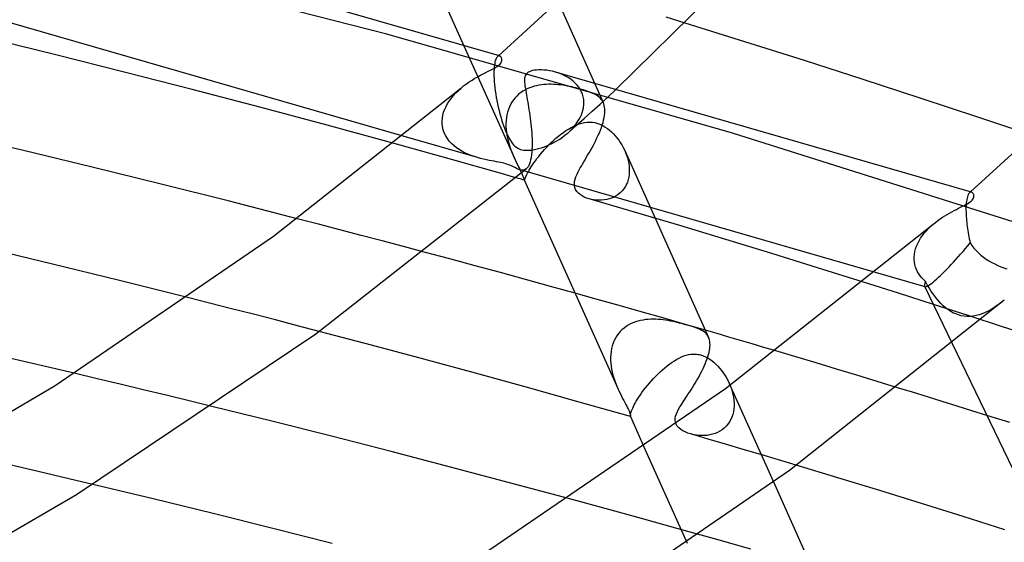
# Model space of a CAD drawing. Header units: millimetres. Extents: x -417 to 417, y -210 to 365.
# Tile 77 of 100: x 160 to 198, y 181 to 201. Entities that reach past the tile are written whole.
import ezdxf

# ---------------------------------------------------------------- set-up
doc = ezdxf.new("R2010")
doc.units = ezdxf.units.MM
doc.layers.add('HIDDEN', color=7, linetype='Continuous')
doc.layers.add('THICK', color=7, linetype='Continuous')

msp = doc.modelspace()

# ---------------------------------------------------------------- linework, layer by layer
at = {"layer": 'HIDDEN'}
for p, q in [((174.399, 200.653), (159.919, 204.395)), ((180.993, 201.902), (182.737, 198.013)), ((185.889, 201.082), (185.162, 201.307)), ((187.718, 196.834), (174.399, 200.653)), ((177.369, 200.208), (179.314, 195.871)), ((178.564, 199.585), (178.553, 199.527)), ((178.578, 199.636), (178.564, 199.585)), ((178.593, 199.679), (178.578, 199.636)), ((178.608, 199.716), (178.593, 199.679)), ((178.625, 199.747), (178.608, 199.716)), ((178.643, 199.772), (178.625, 199.747)), ((178.661, 199.791), (178.643, 199.772)), ((178.674, 199.801), (178.661, 199.791)), ((178.661, 199.791), (178.667, 199.796)), ((178.667, 199.796), (178.674, 199.802)), ((178.688, 199.809), (178.674, 199.801)), ((178.674, 199.802), (178.68, 199.808)), ((178.68, 199.808), (178.686, 199.813)), ((178.686, 199.813), (178.693, 199.819)), ((178.702, 199.813), (178.688, 199.809)), ((178.693, 199.819), (178.699, 199.824)), ((178.715, 199.815), (178.702, 199.813)), ((178.728, 199.815), (178.715, 199.815)), ((178.741, 199.812), (178.728, 199.815)), ((178.525, 199.225), (178.524, 199.132)), ((178.529, 199.312), (178.525, 199.225)), ((178.535, 199.391), (178.529, 199.312)), ((178.543, 199.463), (178.535, 199.391)), ((178.553, 199.527), (178.543, 199.463)), ((181, 199.158), (180.89, 199.192)), ((178.524, 199.132), (178.526, 199.033)), ((178.526, 199.033), (178.526, 199.019)), ((178.526, 199.019), (178.526, 199.004)), ((178.526, 199.004), (178.527, 198.99)), ((178.527, 198.99), (178.528, 198.976)), ((178.528, 198.976), (178.528, 198.961)), ((178.528, 198.961), (178.529, 198.947)), ((178.529, 198.947), (178.536, 198.834)), ((178.536, 198.834), (178.546, 198.717)), ((181.107, 199.118), (181, 199.158)), ((181.21, 199.073), (181.107, 199.118)), ((181.31, 199.022), (181.21, 199.073)), ((181.405, 198.966), (181.31, 199.022)), ((181.495, 198.905), (181.405, 198.966)), ((181.579, 198.838), (181.495, 198.905)), ((181.658, 198.766), (181.579, 198.838)), ((177.059, 198.39), (177.155, 198.484)), ((177.155, 198.484), (177.256, 198.574)), ((178.546, 198.717), (178.559, 198.595)), ((178.559, 198.595), (178.574, 198.471)), ((178.574, 198.471), (178.593, 198.346)), ((179.633, 198.451), (179.553, 198.396)), ((179.716, 198.5), (179.633, 198.451)), ((179.802, 198.544), (179.716, 198.5)), ((179.89, 198.583), (179.802, 198.544)), ((179.98, 198.616), (179.89, 198.583)), ((180.072, 198.644), (179.98, 198.616)), ((180.165, 198.668), (180.072, 198.644)), ((180.259, 198.687), (180.165, 198.668)), ((180.353, 198.701), (180.259, 198.687)), ((180.447, 198.712), (180.353, 198.701)), ((180.541, 198.718), (180.447, 198.712)), ((180.635, 198.722), (180.541, 198.718)), ((180.728, 198.722), (180.635, 198.722)), ((180.82, 198.719), (180.728, 198.722)), ((180.912, 198.714), (180.82, 198.719)), ((181.003, 198.706), (180.912, 198.714)), ((181.093, 198.695), (181.003, 198.706)), ((181.182, 198.683), (181.093, 198.695)), ((181.269, 198.67), (181.182, 198.683)), ((181.355, 198.654), (181.269, 198.67)), ((181.44, 198.638), (181.355, 198.654)), ((181.523, 198.62), (181.44, 198.638)), ((181.604, 198.602), (181.523, 198.62)), ((181.683, 198.583), (181.604, 198.602)), ((181.729, 198.689), (181.658, 198.766)), ((181.76, 198.563), (181.683, 198.583)), ((181.793, 198.607), (181.729, 198.689)), ((181.835, 198.543), (181.76, 198.563)), ((181.849, 198.521), (181.793, 198.607)), ((181.908, 198.522), (181.835, 198.543)), ((181.897, 198.429), (181.849, 198.521)), ((181.935, 198.335), (181.897, 198.429)), ((181.97, 198.504), (181.908, 198.522)), ((182.038, 198.483), (181.97, 198.504)), ((182.11, 198.46), (182.038, 198.483)), ((182.185, 198.433), (182.11, 198.46)), ((182.262, 198.404), (182.185, 198.433)), ((182.339, 198.37), (182.262, 198.404)), ((182.922, 198.239), (183.226, 198.518)), ((176.74, 197.981), (176.809, 198.088)), ((176.809, 198.088), (176.885, 198.192)), ((176.885, 198.192), (176.969, 198.293)), ((176.969, 198.293), (177.059, 198.39)), ((178.593, 198.346), (178.614, 198.218)), ((178.614, 198.218), (178.637, 198.09)), ((178.637, 198.09), (178.663, 197.963)), ((179.216, 198.032), (179.164, 197.943)), ((179.273, 198.116), (179.216, 198.032)), ((179.336, 198.195), (179.273, 198.116)), ((179.404, 198.268), (179.336, 198.195)), ((179.476, 198.335), (179.404, 198.268)), ((179.553, 198.396), (179.476, 198.335)), ((181.963, 198.237), (181.935, 198.335)), ((181.982, 198.136), (181.963, 198.237)), ((181.99, 198.033), (181.982, 198.136)), ((181.99, 198.019), (181.99, 198.033)), ((182.411, 198.335), (182.339, 198.37)), ((182.475, 198.298), (182.411, 198.335)), ((182.533, 198.26), (182.475, 198.298)), ((182.584, 198.219), (182.533, 198.26)), ((182.629, 198.175), (182.584, 198.219)), ((182.617, 197.961), (182.922, 198.239)), ((182.669, 198.128), (182.629, 198.175)), ((182.704, 198.077), (182.669, 198.128)), ((182.734, 198.021), (182.704, 198.077)), ((176.557, 197.531), (176.587, 197.645)), ((176.587, 197.645), (176.628, 197.758)), ((176.628, 197.758), (176.68, 197.871)), ((176.68, 197.871), (176.74, 197.981)), ((178.663, 197.963), (178.691, 197.836)), ((178.691, 197.836), (178.721, 197.711)), ((178.721, 197.711), (178.753, 197.587)), ((179.049, 197.647), (179.023, 197.54)), ((179.081, 197.749), (179.049, 197.647)), ((179.119, 197.848), (179.081, 197.749)), ((179.164, 197.943), (179.119, 197.848)), ((181.895, 197.545), (181.942, 197.678)), ((181.942, 197.678), (181.974, 197.813)), ((181.974, 197.813), (181.989, 197.948)), ((181.989, 197.962), (181.99, 197.976)), ((181.989, 197.948), (181.989, 197.962)), ((181.99, 198.004), (181.99, 198.019)), ((181.99, 197.99), (181.99, 198.004)), ((181.99, 197.976), (181.99, 197.99)), ((182.001, 197.407), (182.31, 197.684)), ((182.31, 197.684), (182.617, 197.961)), ((182.757, 197.963), (182.734, 198.021)), ((182.775, 197.901), (182.757, 197.963)), ((182.788, 197.834), (182.775, 197.901)), ((182.796, 197.763), (182.788, 197.834)), ((182.794, 197.608), (182.798, 197.688)), ((182.798, 197.688), (182.796, 197.763)), ((176.528, 197.303), (176.537, 197.417)), ((176.528, 197.288), (176.528, 197.303)), ((176.528, 197.273), (176.528, 197.288)), ((176.528, 197.258), (176.528, 197.273)), ((176.537, 197.417), (176.557, 197.531)), ((178.753, 197.587), (178.786, 197.466)), ((178.786, 197.466), (178.822, 197.348)), ((178.822, 197.348), (178.858, 197.235)), ((178.993, 197.321), (178.988, 197.209)), ((179.005, 197.431), (178.993, 197.321)), ((179.023, 197.54), (179.005, 197.431)), ((181.68, 197.175), (181.763, 197.293)), ((181.691, 197.131), (182.001, 197.407)), ((181.763, 197.293), (181.835, 197.417)), ((181.835, 197.417), (181.895, 197.545)), ((182.728, 197.251), (182.752, 197.346)), ((182.752, 197.346), (182.771, 197.437)), ((182.771, 197.437), (182.786, 197.525)), ((182.786, 197.525), (182.794, 197.608)), ((176.528, 197.244), (176.528, 197.258)), ((176.528, 197.229), (176.528, 197.244)), ((176.529, 197.214), (176.528, 197.229)), ((176.543, 197.088), (176.529, 197.214)), ((176.57, 196.965), (176.543, 197.088)), ((176.611, 196.848), (176.57, 196.965)), ((178.858, 197.235), (178.895, 197.127)), ((178.895, 197.127), (178.934, 197.023)), ((178.934, 197.023), (178.973, 196.925)), ((178.973, 196.925), (179.013, 196.832)), ((178.988, 197.209), (178.989, 197.096)), ((178.989, 197.096), (178.996, 196.982)), ((178.996, 196.982), (179.009, 196.868)), ((181.201, 196.866), (181.299, 196.934)), ((181.299, 196.934), (181.398, 196.997)), ((181.378, 196.854), (181.486, 196.955)), ((181.379, 196.855), (181.691, 197.131)), ((181.398, 196.997), (181.499, 197.055)), ((181.486, 196.955), (181.587, 197.062)), ((181.499, 197.055), (181.6, 197.107)), ((181.587, 197.062), (181.68, 197.175)), ((181.6, 197.107), (181.702, 197.153)), ((181.702, 197.153), (181.805, 197.192)), ((181.805, 197.192), (181.908, 197.223)), ((181.908, 197.223), (182.013, 197.245)), ((182.013, 197.245), (182.117, 197.258)), ((182.117, 197.258), (182.22, 197.262)), ((182.22, 197.262), (182.317, 197.256)), ((182.317, 197.256), (182.407, 197.242)), ((182.407, 197.242), (182.491, 197.221)), ((182.491, 197.221), (182.607, 197.18)), ((182.586, 196.854), (182.627, 196.955)), ((182.607, 197.18), (182.714, 197.13)), ((182.627, 196.955), (182.665, 197.056)), ((182.665, 197.056), (182.698, 197.155)), ((182.698, 197.155), (182.728, 197.251)), ((182.714, 197.13), (182.812, 197.074)), ((182.812, 197.074), (182.9, 197.013)), ((182.9, 197.013), (182.979, 196.952)), ((182.979, 196.952), (183.054, 196.886)), ((183.054, 196.886), (183.126, 196.815)), ((177.894, 195.893), (175.029, 196.721)), ((176.665, 196.735), (176.611, 196.848)), ((176.73, 196.63), (176.665, 196.735)), ((176.804, 196.532), (176.73, 196.63)), ((176.888, 196.44), (176.804, 196.532)), ((179.009, 196.868), (179.027, 196.753)), ((179.013, 196.832), (179.054, 196.745)), ((179.027, 196.753), (179.049, 196.64)), ((179.049, 196.64), (179.077, 196.526)), ((179.054, 196.745), (179.096, 196.663)), ((179.077, 196.526), (179.108, 196.415)), ((179.096, 196.663), (179.14, 196.587)), ((179.14, 196.587), (179.185, 196.516)), ((179.185, 196.516), (179.233, 196.452)), ((180.732, 196.472), (180.822, 196.556)), ((180.822, 196.556), (180.914, 196.638)), ((180.826, 196.475), (180.943, 196.541)), ((180.914, 196.638), (181.008, 196.718)), ((180.943, 196.541), (181.057, 196.611)), ((181.008, 196.718), (181.104, 196.794)), ((181.057, 196.611), (181.168, 196.687)), ((181.104, 196.794), (181.201, 196.866)), ((181.168, 196.687), (181.275, 196.768)), ((181.275, 196.768), (181.378, 196.854)), ((182.396, 196.452), (182.446, 196.551)), ((182.446, 196.551), (182.495, 196.651)), ((182.495, 196.651), (182.542, 196.753)), ((182.542, 196.753), (182.586, 196.854)), ((183.126, 196.815), (183.197, 196.739)), ((183.197, 196.739), (183.265, 196.658)), ((183.265, 196.658), (183.331, 196.572)), ((183.331, 196.572), (183.393, 196.482)), ((200.797, 192.701), (187.718, 196.834)), ((175.46, 196.218), (174.675, 196.435)), ((176.244, 196), (175.46, 196.218)), ((176.979, 196.355), (176.888, 196.44)), ((177.078, 196.276), (176.979, 196.355)), ((177.182, 196.204), (177.078, 196.276)), ((177.292, 196.138), (177.182, 196.204)), ((177.406, 196.078), (177.292, 196.138)), ((179.108, 196.415), (179.143, 196.304)), ((179.143, 196.304), (179.181, 196.195)), ((179.181, 196.195), (179.222, 196.089)), ((179.233, 196.452), (179.283, 196.393)), ((179.283, 196.393), (179.335, 196.341)), ((179.335, 196.341), (179.388, 196.298)), ((179.388, 196.298), (179.441, 196.263)), ((179.441, 196.263), (179.494, 196.235)), ((179.494, 196.235), (179.549, 196.213)), ((179.549, 196.213), (179.605, 196.197)), ((179.605, 196.197), (179.665, 196.185)), ((179.665, 196.185), (179.728, 196.178)), ((179.728, 196.178), (179.794, 196.175)), ((179.794, 196.175), (179.867, 196.176)), ((179.867, 196.176), (179.949, 196.183)), ((179.949, 196.183), (180.04, 196.196)), ((180.04, 196.196), (180.14, 196.216)), ((180.14, 196.216), (180.246, 196.243)), ((180.246, 196.243), (180.356, 196.276)), ((180.356, 196.276), (180.47, 196.315)), ((180.397, 196.117), (180.476, 196.207)), ((180.47, 196.315), (180.587, 196.362)), ((180.476, 196.207), (180.559, 196.297)), ((180.559, 196.297), (180.644, 196.385)), ((180.587, 196.362), (180.707, 196.416)), ((180.644, 196.385), (180.732, 196.472)), ((180.707, 196.416), (180.826, 196.475)), ((182.187, 196.072), (182.24, 196.164)), ((182.24, 196.164), (182.292, 196.258)), ((182.292, 196.258), (182.344, 196.354)), ((182.344, 196.354), (182.396, 196.452)), ((183.393, 196.482), (183.451, 196.388)), ((183.451, 196.388), (183.505, 196.29)), ((183.505, 196.29), (183.555, 196.19)), ((183.555, 196.19), (183.598, 196.09)), ((183.566, 196.165), (184.736, 193.555)), ((177.026, 195.781), (176.244, 196)), ((177.807, 195.562), (177.026, 195.781)), ((177.525, 196.024), (177.406, 196.078)), ((177.646, 195.975), (177.525, 196.024)), ((177.77, 195.932), (177.646, 195.975)), ((177.894, 195.893), (177.77, 195.932)), ((178.011, 195.862), (177.894, 195.893)), ((178.124, 195.834), (178.011, 195.862)), ((178.235, 195.81), (178.124, 195.834)), ((178.34, 195.789), (178.235, 195.81)), ((178.441, 195.77), (178.34, 195.789)), ((178.535, 195.753), (178.441, 195.77)), ((178.62, 195.737), (178.535, 195.753)), ((179.222, 196.089), (179.236, 196.053)), ((179.236, 196.053), (179.251, 196.016)), ((179.251, 196.016), (179.266, 195.981)), ((179.266, 195.981), (179.282, 195.945)), ((179.282, 195.945), (179.297, 195.91)), ((179.297, 195.91), (179.312, 195.875)), ((179.314, 195.871), (179.357, 195.778)), ((179.357, 195.778), (179.4, 195.687)), ((180.064, 195.691), (180.121, 195.771)), ((180.121, 195.771), (180.183, 195.855)), ((180.183, 195.855), (180.25, 195.941)), ((180.25, 195.941), (180.321, 196.028)), ((180.321, 196.028), (180.397, 196.117)), ((181.986, 195.727), (182.034, 195.809)), ((182.034, 195.809), (182.084, 195.894)), ((182.084, 195.894), (182.135, 195.982)), ((182.135, 195.982), (182.187, 196.072)), ((183.598, 196.09), (183.636, 195.989)), ((183.636, 195.989), (183.669, 195.885)), ((183.669, 195.885), (183.696, 195.781)), ((183.696, 195.781), (183.717, 195.675)), ((178.588, 195.341), (177.807, 195.562)), ((178.699, 195.722), (178.62, 195.737)), ((178.772, 195.708), (178.699, 195.722)), ((178.84, 195.693), (178.772, 195.708)), ((178.905, 195.677), (178.84, 195.693)), ((178.967, 195.659), (178.905, 195.677)), ((179.026, 195.641), (178.967, 195.659)), ((179.084, 195.62), (179.026, 195.641)), ((179.141, 195.597), (179.084, 195.62)), ((179.197, 195.572), (179.141, 195.597)), ((179.252, 195.546), (179.197, 195.572)), ((179.303, 195.521), (179.252, 195.546)), ((179.352, 195.496), (179.303, 195.521)), ((179.398, 195.474), (179.352, 195.496)), ((179.442, 195.453), (179.398, 195.474)), ((179.4, 195.687), (179.441, 195.601)), ((179.441, 195.601), (179.481, 195.519)), ((179.484, 195.436), (179.442, 195.453)), ((179.481, 195.519), (179.518, 195.442)), ((179.526, 195.422), (179.484, 195.436)), ((179.518, 195.442), (179.553, 195.37)), ((179.57, 195.412), (179.526, 195.422)), ((179.674, 195.38), (179.526, 195.422)), ((179.553, 195.37), (179.584, 195.303)), ((179.613, 195.408), (179.57, 195.412)), ((179.654, 195.409), (179.613, 195.408)), ((179.694, 195.418), (179.654, 195.409)), ((179.733, 195.435), (179.694, 195.418)), ((179.77, 195.461), (179.733, 195.435)), ((179.852, 195.352), (179.885, 195.41)), ((179.885, 195.41), (179.922, 195.474)), ((179.922, 195.474), (179.964, 195.542)), ((179.964, 195.542), (180.012, 195.614)), ((180.012, 195.614), (180.064, 195.691)), ((181.775, 195.352), (181.812, 195.422)), ((181.812, 195.422), (181.852, 195.495)), ((181.852, 195.495), (181.894, 195.569)), ((181.894, 195.569), (181.939, 195.647)), ((181.939, 195.647), (181.986, 195.727)), ((183.717, 195.675), (183.732, 195.569)), ((183.732, 195.569), (183.74, 195.463)), ((183.74, 195.463), (183.74, 195.358)), ((179.367, 195.119), (178.588, 195.341)), ((179.69, 195.033), (179.691, 195.031)), ((179.691, 195.031), (179.692, 195.029)), ((179.692, 195.029), (179.693, 195.028)), ((179.693, 195.028), (179.694, 195.026)), ((179.694, 195.026), (179.695, 195.026)), ((179.695, 195.026), (179.696, 195.025)), ((179.696, 195.025), (179.699, 195.027)), ((179.699, 195.027), (179.703, 195.033)), ((179.703, 195.033), (179.708, 195.043)), ((179.708, 195.043), (179.715, 195.058)), ((179.715, 195.058), (179.722, 195.078)), ((179.722, 195.078), (179.732, 195.102)), ((179.732, 195.102), (179.744, 195.131)), ((179.744, 195.131), (179.759, 195.166)), ((179.759, 195.166), (179.777, 195.205)), ((179.777, 195.205), (179.798, 195.249)), ((179.798, 195.249), (179.823, 195.298)), ((179.823, 195.298), (179.852, 195.352)), ((181.633, 194.979), (181.655, 195.066)), ((181.655, 195.066), (181.686, 195.157)), ((181.686, 195.157), (181.727, 195.252)), ((181.727, 195.252), (181.775, 195.352)), ((183.697, 195.05), (183.666, 194.953)), ((183.719, 195.151), (183.697, 195.05)), ((183.734, 195.254), (183.719, 195.151)), ((183.74, 195.358), (183.734, 195.254)), ((181.623, 194.896), (181.633, 194.979)), ((181.625, 194.816), (181.623, 194.896)), ((183.463, 194.61), (183.393, 194.54)), ((183.525, 194.687), (183.463, 194.61)), ((183.58, 194.77), (183.525, 194.687)), ((183.627, 194.859), (183.58, 194.77)), ((183.666, 194.953), (183.627, 194.859)), ((182.285, 194.281), (182.195, 194.304)), ((182.379, 194.264), (182.285, 194.281)), ((182.475, 194.253), (182.379, 194.264)), ((182.573, 194.248), (182.475, 194.253)), ((182.672, 194.251), (182.573, 194.248)), ((182.771, 194.26), (182.672, 194.251)), ((182.87, 194.277), (182.771, 194.26)), ((182.966, 194.301), (182.87, 194.277)), ((183.06, 194.333), (182.966, 194.301)), ((183.15, 194.373), (183.06, 194.333)), ((183.236, 194.421), (183.15, 194.373)), ((183.317, 194.477), (183.236, 194.421)), ((183.393, 194.54), (183.317, 194.477)), ((196.739, 194.273), (196.729, 194.208)), ((196.751, 194.332), (196.739, 194.273)), ((196.764, 194.383), (196.751, 194.332)), ((196.779, 194.427), (196.764, 194.383)), ((196.795, 194.465), (196.779, 194.427)), ((196.812, 194.497), (196.795, 194.465)), ((196.83, 194.522), (196.812, 194.497)), ((196.849, 194.541), (196.83, 194.522)), ((196.848, 194.541), (196.854, 194.546)), ((196.863, 194.552), (196.849, 194.541)), ((196.854, 194.546), (196.861, 194.552)), ((196.861, 194.552), (196.867, 194.558)), ((196.877, 194.559), (196.863, 194.552)), ((196.867, 194.558), (196.873, 194.563)), ((196.873, 194.563), (196.88, 194.569)), ((196.891, 194.564), (196.877, 194.559)), ((196.88, 194.569), (196.886, 194.574)), ((196.906, 194.565), (196.891, 194.564)), ((196.92, 194.564), (196.906, 194.565)), ((196.933, 194.56), (196.92, 194.564)), ((196.712, 193.971), (196.711, 193.88)), ((196.711, 193.88), (196.713, 193.782)), ((196.716, 194.057), (196.712, 193.971)), ((196.721, 194.136), (196.716, 194.057)), ((196.729, 194.208), (196.721, 194.136)), ((171.771, 193.325), (170.947, 193.538)), ((196.713, 193.782), (196.713, 193.768)), ((196.713, 193.768), (196.714, 193.754)), ((196.714, 193.754), (196.714, 193.74)), ((196.714, 193.74), (196.715, 193.725)), ((196.715, 193.725), (196.716, 193.711)), ((196.716, 193.711), (196.716, 193.696)), ((196.716, 193.696), (196.72, 193.624)), ((196.72, 193.624), (196.726, 193.55)), ((196.726, 193.55), (196.732, 193.474)), ((196.732, 193.474), (196.74, 193.398)), ((172.592, 193.111), (171.771, 193.325)), ((173.409, 192.896), (172.592, 193.111)), ((195.184, 193.074), (195.267, 193.161)), ((195.267, 193.161), (195.354, 193.245)), ((195.354, 193.245), (195.445, 193.326)), ((196.74, 193.398), (196.749, 193.32)), ((196.749, 193.32), (196.759, 193.241)), ((196.759, 193.241), (196.77, 193.162)), ((196.77, 193.162), (196.782, 193.082)), ((174.224, 192.682), (173.409, 192.896)), ((194.904, 192.691), (194.965, 192.791)), ((194.965, 192.791), (195.032, 192.888)), ((195.032, 192.888), (195.105, 192.983)), ((195.105, 192.983), (195.184, 193.074)), ((196.782, 193.082), (196.795, 193.001)), ((196.795, 193.001), (196.809, 192.921)), ((196.809, 192.921), (196.824, 192.841)), ((196.824, 192.841), (196.84, 192.762)), ((196.84, 192.762), (196.856, 192.682)), ((175.035, 192.466), (174.224, 192.682)), ((175.842, 192.251), (175.035, 192.466)), ((194.742, 192.269), (194.769, 192.377)), ((194.769, 192.377), (194.806, 192.483)), ((194.806, 192.483), (194.851, 192.588)), ((194.851, 192.588), (194.904, 192.691)), ((196.856, 192.682), (196.874, 192.604)), ((196.874, 192.604), (196.942, 192.5)), ((196.942, 192.5), (197.019, 192.401)), ((197.019, 192.401), (197.102, 192.307)), ((194.715, 192.053), (194.723, 192.161)), ((194.715, 192.038), (194.715, 192.053)), ((194.715, 192.023), (194.715, 192.038)), ((194.715, 192.008), (194.715, 192.023)), ((194.715, 191.994), (194.715, 192.008)), ((194.716, 191.979), (194.715, 191.994)), ((194.716, 191.964), (194.716, 191.979)), ((194.725, 191.866), (194.716, 191.964)), ((194.723, 192.161), (194.742, 192.269)), ((197.102, 192.307), (197.192, 192.218)), ((197.192, 192.218), (197.287, 192.134)), ((197.287, 192.134), (197.387, 192.056)), ((197.387, 192.056), (197.491, 191.982)), ((197.491, 191.982), (197.598, 191.914)), ((194.743, 191.77), (194.725, 191.866)), ((194.77, 191.675), (194.743, 191.77)), ((194.804, 191.584), (194.77, 191.675)), ((194.847, 191.496), (194.804, 191.584)), ((197.598, 191.914), (197.709, 191.85)), ((197.709, 191.85), (197.821, 191.792)), ((197.821, 191.792), (197.935, 191.738)), ((197.935, 191.738), (198.05, 191.688)), ((198.05, 191.688), (198.165, 191.644)), ((198.165, 191.644), (198.28, 191.603)), ((195.133, 190.917), (193.222, 191.469)), ((194.896, 191.412), (194.847, 191.496)), ((194.952, 191.332), (194.896, 191.412)), ((195.014, 191.255), (194.952, 191.332)), ((195.082, 191.183), (195.014, 191.255)), ((194.114, 190.665), (192.761, 191.094)), ((195.155, 191.115), (195.082, 191.183)), ((195.113, 190.934), (196.179, 188.721)), ((195.221, 190.992), (195.155, 191.115)), ((195.29, 190.873), (195.221, 190.992)), ((195.361, 190.758), (195.29, 190.873)), ((167.57, 190.284), (166.722, 190.498)), ((182.505, 190.426), (181.648, 190.666)), ((195.459, 190.235), (194.114, 190.665)), ((195.434, 190.649), (195.361, 190.758)), ((195.508, 190.545), (195.434, 190.649)), ((195.584, 190.447), (195.508, 190.545)), ((195.663, 190.353), (195.584, 190.447)), ((168.417, 190.068), (167.57, 190.284)), ((169.263, 189.851), (168.417, 190.068)), ((183.353, 190.187), (182.505, 190.426)), ((184.195, 189.949), (183.353, 190.187)), ((196.794, 189.805), (195.459, 190.235)), ((195.746, 190.264), (195.663, 190.353)), ((195.832, 190.181), (195.746, 190.264)), ((195.921, 190.103), (195.832, 190.181)), ((196.014, 190.033), (195.921, 190.103)), ((197.784, 190.102), (197.677, 190.035)), ((197.889, 190.173), (197.784, 190.102)), ((197.991, 190.248), (197.889, 190.173)), ((198.089, 190.326), (197.991, 190.248)), ((198.185, 190.406), (198.089, 190.326)), ((170.108, 189.633), (169.263, 189.851)), ((185.028, 189.711), (184.195, 189.949)), ((185.853, 189.474), (185.028, 189.711)), ((196.111, 189.969), (196.014, 190.033)), ((196.211, 189.913), (196.111, 189.969)), ((196.314, 189.866), (196.211, 189.913)), ((196.421, 189.827), (196.314, 189.866)), ((196.531, 189.798), (196.421, 189.827)), ((196.643, 189.779), (196.531, 189.798)), ((196.757, 189.769), (196.643, 189.779)), ((196.873, 189.77), (196.757, 189.769)), ((198.117, 189.375), (196.794, 189.805)), ((196.99, 189.781), (196.873, 189.77)), ((197.108, 189.803), (196.99, 189.781)), ((197.225, 189.833), (197.108, 189.803)), ((197.34, 189.872), (197.225, 189.833)), ((197.454, 189.919), (197.34, 189.872)), ((197.566, 189.974), (197.454, 189.919)), ((197.677, 190.035), (197.566, 189.974)), ((170.952, 189.413), (170.108, 189.633)), ((171.795, 189.193), (170.952, 189.413)), ((183.536, 189.322), (183.458, 189.257)), ((183.617, 189.382), (183.536, 189.322)), ((183.702, 189.435), (183.617, 189.382)), ((183.791, 189.482), (183.702, 189.435)), ((183.882, 189.523), (183.791, 189.482)), ((183.976, 189.558), (183.882, 189.523)), ((184.071, 189.588), (183.976, 189.558)), ((184.169, 189.612), (184.071, 189.588)), ((184.268, 189.632), (184.169, 189.612)), ((184.366, 189.646), (184.268, 189.632)), ((184.465, 189.656), (184.366, 189.646)), ((184.564, 189.661), (184.465, 189.656)), ((184.663, 189.663), (184.564, 189.661)), ((184.76, 189.661), (184.663, 189.663)), ((184.857, 189.656), (184.76, 189.661)), ((184.953, 189.648), (184.857, 189.656)), ((185.047, 189.638), (184.953, 189.648)), ((185.14, 189.625), (185.047, 189.638)), ((185.231, 189.61), (185.14, 189.625)), ((185.322, 189.593), (185.231, 189.61)), ((185.412, 189.575), (185.322, 189.593)), ((185.5, 189.556), (185.412, 189.575)), ((185.586, 189.536), (185.5, 189.556)), ((185.669, 189.515), (185.586, 189.536)), ((185.751, 189.494), (185.669, 189.515)), ((185.832, 189.472), (185.751, 189.494)), ((185.91, 189.451), (185.832, 189.472)), ((186.673, 189.237), (185.853, 189.474)), ((185.985, 189.429), (185.91, 189.451)), ((186.074, 189.403), (185.985, 189.429)), ((186.157, 189.378), (186.074, 189.403)), ((186.234, 189.353), (186.157, 189.378)), ((186.306, 189.328), (186.234, 189.353)), ((186.372, 189.304), (186.306, 189.328)), ((186.432, 189.279), (186.372, 189.304)), ((199.425, 188.946), (198.117, 189.375)), ((183.204, 188.933), (183.156, 188.838)), ((183.259, 189.023), (183.204, 188.933)), ((183.32, 189.107), (183.259, 189.023)), ((183.386, 189.185), (183.32, 189.107)), ((183.458, 189.257), (183.386, 189.185)), ((186.487, 189.254), (186.432, 189.279)), ((186.539, 189.227), (186.487, 189.254)), ((186.587, 189.198), (186.539, 189.227)), ((186.631, 189.167), (186.587, 189.198)), ((186.672, 189.132), (186.631, 189.167)), ((186.709, 189.095), (186.672, 189.132)), ((186.742, 189.055), (186.709, 189.095)), ((186.771, 189.011), (186.742, 189.055)), ((186.795, 188.963), (186.771, 189.011)), ((183.081, 188.635), (183.055, 188.528)), ((183.115, 188.739), (183.081, 188.635)), ((183.156, 188.838), (183.115, 188.739)), ((183.023, 188.308), (183.017, 188.195)), ((183.017, 188.195), (183.018, 188.081)), ((183.035, 188.419), (183.023, 188.308)), ((183.055, 188.528), (183.035, 188.419)), ((185.571, 188.118), (185.662, 188.167)), ((185.662, 188.167), (185.753, 188.209)), ((185.753, 188.209), (185.843, 188.246)), ((185.843, 188.246), (185.933, 188.275)), ((185.933, 188.275), (186.022, 188.298)), ((186.022, 188.298), (186.108, 188.313)), ((186.108, 188.313), (186.189, 188.32)), ((186.189, 188.32), (186.263, 188.321)), ((186.263, 188.321), (186.331, 188.317)), ((186.331, 188.317), (186.392, 188.308)), ((186.392, 188.308), (186.448, 188.297)), ((186.448, 188.297), (186.499, 188.284)), ((186.499, 188.284), (186.587, 188.254)), ((186.587, 188.254), (186.673, 188.216)), ((186.673, 188.216), (186.759, 188.171)), ((186.759, 188.171), (186.843, 188.117)), ((190.161, 188.209), (189.383, 188.441)), ((190.941, 187.975), (190.161, 188.209)), ((183.018, 188.081), (183.025, 187.966)), ((183.025, 187.966), (183.039, 187.852)), ((183.039, 187.852), (183.057, 187.737)), ((185.022, 187.717), (185.112, 187.794)), ((185.112, 187.794), (185.203, 187.868)), ((185.203, 187.868), (185.295, 187.937)), ((185.295, 187.937), (185.387, 188.003)), ((185.387, 188.003), (185.479, 188.063)), ((185.479, 188.063), (185.571, 188.118)), ((186.843, 188.117), (186.926, 188.057)), ((186.926, 188.057), (187.005, 187.992)), ((187.005, 187.992), (187.082, 187.921)), ((187.082, 187.921), (187.156, 187.846)), ((187.156, 187.846), (187.226, 187.767)), ((191.724, 187.74), (190.941, 187.975)), ((163.237, 187.368), (162.35, 187.578)), ((183.057, 187.737), (183.081, 187.623)), ((183.081, 187.623), (183.109, 187.51)), ((183.109, 187.51), (183.142, 187.398)), ((184.675, 187.38), (184.759, 187.468)), ((184.759, 187.468), (184.846, 187.554)), ((184.846, 187.554), (184.933, 187.637)), ((184.933, 187.637), (185.022, 187.717)), ((187.226, 187.767), (187.293, 187.684)), ((187.293, 187.684), (187.358, 187.596)), ((187.358, 187.596), (187.42, 187.504)), ((187.42, 187.504), (187.479, 187.407)), ((187.479, 187.407), (187.535, 187.306)), ((192.507, 187.502), (191.724, 187.74)), ((193.292, 187.263), (192.507, 187.502)), ((164.124, 187.156), (163.237, 187.368)), ((165.009, 186.944), (164.124, 187.156)), ((183.142, 187.398), (183.179, 187.287)), ((183.179, 187.287), (183.218, 187.179)), ((183.218, 187.179), (183.261, 187.074)), ((183.261, 187.074), (183.305, 186.972)), ((184.363, 187.016), (184.437, 187.108)), ((184.437, 187.108), (184.514, 187.2)), ((184.514, 187.2), (184.593, 187.291)), ((184.593, 187.291), (184.675, 187.38)), ((187.535, 187.306), (187.586, 187.201)), ((187.586, 187.201), (187.631, 187.096)), ((187.593, 187.185), (189.296, 183.387)), ((187.631, 187.096), (187.671, 186.988)), ((194.077, 187.023), (193.292, 187.263)), ((165.893, 186.73), (165.009, 186.944)), ((166.776, 186.515), (165.893, 186.73)), ((183.305, 186.972), (183.305, 186.971)), ((183.305, 186.971), (183.306, 186.97)), ((183.306, 186.97), (183.306, 186.969)), ((183.306, 186.969), (183.306, 186.968)), ((183.306, 186.968), (183.307, 186.967)), ((183.307, 186.967), (183.307, 186.966)), ((184.057, 186.581), (184.109, 186.662)), ((184.109, 186.662), (184.165, 186.748)), ((184.165, 186.748), (184.227, 186.835)), ((184.227, 186.835), (184.293, 186.925)), ((184.293, 186.925), (184.363, 187.016)), ((187.671, 186.988), (187.705, 186.878)), ((187.705, 186.878), (187.733, 186.766)), ((187.733, 186.766), (187.755, 186.654)), ((187.755, 186.654), (187.77, 186.541)), ((167.658, 186.299), (166.776, 186.515)), ((183.872, 186.237), (183.899, 186.296)), ((183.899, 186.296), (183.932, 186.36)), ((183.932, 186.36), (183.968, 186.43)), ((183.968, 186.43), (184.01, 186.503)), ((184.01, 186.503), (184.057, 186.581)), ((187.777, 186.316), (187.768, 186.205)), ((187.77, 186.541), (187.777, 186.429)), ((187.777, 186.429), (187.777, 186.316)), ((183.779, 185.925), (183.78, 185.94)), ((183.78, 185.915), (183.779, 185.925)), ((183.78, 185.94), (183.782, 185.96)), ((183.781, 185.909), (183.78, 185.915)), ((183.782, 185.908), (183.781, 185.909)), ((183.782, 185.96), (183.786, 185.984)), ((183.782, 185.907), (183.782, 185.908)), ((183.782, 185.908), (183.782, 185.908)), ((183.782, 185.908), (183.782, 185.908)), ((183.782, 185.908), (183.782, 185.908)), ((183.783, 185.907), (183.782, 185.907)), ((183.786, 185.984), (183.792, 186.014)), ((183.792, 186.014), (183.801, 186.048)), ((183.801, 186.048), (183.814, 186.088)), ((183.814, 186.088), (183.829, 186.132)), ((183.829, 186.132), (183.849, 186.182)), ((183.849, 186.182), (183.872, 186.237)), ((187.691, 185.889), (187.648, 185.792)), ((187.726, 185.991), (187.691, 185.889)), ((187.751, 186.097), (187.726, 185.991)), ((187.768, 186.205), (187.751, 186.097)), ((198.396, 185.677), (197.511, 185.956)), ((185.589, 185.542), (185.544, 185.614)), ((185.65, 185.476), (185.589, 185.542)), ((187.47, 185.535), (187.396, 185.464)), ((187.537, 185.614), (187.47, 185.535)), ((187.597, 185.7), (187.537, 185.614)), ((187.648, 185.792), (187.597, 185.7)), ((185.723, 185.416), (185.65, 185.476)), ((185.805, 185.362), (185.723, 185.416)), ((185.896, 185.315), (185.805, 185.362)), ((185.996, 185.273), (185.896, 185.315)), ((186.104, 185.237), (185.996, 185.273)), ((186.777, 185.041), (186.104, 185.237)), ((186.231, 185.206), (186.135, 185.228)), ((186.331, 185.188), (186.231, 185.206)), ((186.433, 185.177), (186.331, 185.188)), ((186.537, 185.173), (186.433, 185.177)), ((186.641, 185.175), (186.537, 185.173)), ((186.745, 185.184), (186.641, 185.175)), ((186.847, 185.201), (186.745, 185.184)), ((186.948, 185.225), (186.847, 185.201)), ((187.045, 185.257), (186.948, 185.225)), ((187.14, 185.297), (187.045, 185.257)), ((187.23, 185.344), (187.14, 185.297)), ((187.316, 185.4), (187.23, 185.344)), ((187.396, 185.464), (187.316, 185.4)), ((187.452, 184.842), (186.777, 185.041)), ((188.13, 184.642), (187.452, 184.842)), ((184.305, 184.74), (185.97, 181.027)), ((188.809, 184.44), (188.13, 184.642)), ((189.491, 184.237), (188.809, 184.44)), ((160.308, 183.949), (159.383, 184.165)), ((190.173, 184.032), (189.491, 184.237)), ((161.231, 183.732), (160.308, 183.949)), ((162.151, 183.514), (161.231, 183.732)), ((163.07, 183.295), (162.151, 183.514)), ((182.804, 182.363), (181.391, 182.749)), ((184.215, 181.974), (182.804, 182.363)), ((185.622, 181.583), (184.215, 181.974)), ((187.025, 181.188), (185.622, 181.583)), ((188.425, 180.79), (187.025, 181.188))]:
    msp.add_line(p, q, dxfattribs=at)
for start_param, end_param in [(-2.5014, -1.466911), (2.747296, 3.089314), (3.089314, 3.19296), (-3.090226, -2.5014)]:
    msp.add_ellipse((196.533, 192.594), major_axis=(1.412, 1.671), ratio=0.116833, start_param=start_param, end_param=end_param, dxfattribs=at)
at = {"layer": 'THICK'}
for p, q in [((178.74, 199.813), (160.98, 204.94)), ((175.574, 204.211), (177.369, 200.208)), ((183.226, 198.518), (188.383, 203.615)), ((178.699, 199.824), (181.757, 202.625)), ((175.029, 196.721), (159.755, 201.13)), ((188.196, 200.362), (185.889, 201.082)), ((161.649, 199.853), (159.011, 200.505)), ((190.488, 199.635), (188.196, 200.362)), ((164.277, 199.191), (161.649, 199.853)), ((178.758, 199.805), (178.741, 199.812)), ((178.773, 199.795), (178.758, 199.805)), ((178.788, 199.781), (178.773, 199.795)), ((178.787, 199.532), (178.807, 199.563)), ((178.8, 199.764), (178.788, 199.781)), ((178.811, 199.746), (178.8, 199.764)), ((178.807, 199.563), (178.82, 199.594)), ((178.82, 199.725), (178.811, 199.746)), ((178.826, 199.702), (178.82, 199.725)), ((178.82, 199.594), (178.828, 199.623)), ((178.83, 199.678), (178.826, 199.702)), ((178.828, 199.623), (178.831, 199.651)), ((178.831, 199.651), (178.83, 199.678)), ((192.754, 198.906), (190.488, 199.635)), ((166.893, 198.518), (164.277, 199.191)), ((178.11, 199.126), (178.209, 199.176)), ((178.209, 199.176), (178.303, 199.223)), ((178.303, 199.223), (178.391, 199.267)), ((178.391, 199.267), (178.471, 199.308)), ((178.471, 199.308), (178.541, 199.345)), ((178.541, 199.345), (178.6, 199.379)), ((178.6, 199.379), (178.65, 199.41)), ((178.65, 199.41), (178.691, 199.438)), ((178.691, 199.438), (178.726, 199.467)), ((178.726, 199.467), (178.761, 199.5)), ((178.761, 199.5), (178.787, 199.532)), ((179.846, 199.183), (179.808, 199.155)), ((179.89, 199.207), (179.846, 199.183)), ((179.943, 199.228), (179.89, 199.207)), ((180.006, 199.247), (179.943, 199.228)), ((180.081, 199.262), (180.006, 199.247)), ((180.164, 199.272), (180.081, 199.262)), ((180.255, 199.277), (180.164, 199.272)), ((180.352, 199.277), (180.255, 199.277)), ((180.453, 199.271), (180.352, 199.277)), ((180.559, 199.26), (180.453, 199.271)), ((180.668, 199.243), (180.559, 199.26)), ((180.779, 199.221), (180.668, 199.243)), ((180.89, 199.192), (180.779, 199.221)), ((196.927, 194.562), (180.899, 199.189)), ((177.462, 198.736), (177.57, 198.811)), ((177.57, 198.811), (177.68, 198.883)), ((177.68, 198.883), (177.79, 198.951)), ((177.79, 198.951), (177.899, 199.014)), ((177.899, 199.014), (178.006, 199.072)), ((178.006, 199.072), (178.11, 199.126)), ((179.703, 198.903), (179.702, 198.85)), ((179.702, 198.85), (179.705, 198.794)), ((179.708, 198.954), (179.703, 198.903)), ((179.705, 198.794), (179.709, 198.735)), ((179.717, 199.001), (179.708, 198.954)), ((179.731, 199.044), (179.717, 199.001)), ((179.75, 199.085), (179.731, 199.044)), ((179.776, 199.122), (179.75, 199.085)), ((179.808, 199.155), (179.776, 199.122)), ((194.982, 198.177), (192.754, 198.906)), ((169.499, 197.834), (166.893, 198.518)), ((170.032, 192.859), (177.255, 198.573)), ((177.256, 198.574), (177.357, 198.657)), ((177.357, 198.657), (177.462, 198.736)), ((179.709, 198.735), (179.716, 198.673)), ((179.716, 198.673), (179.725, 198.609)), ((179.725, 198.609), (179.735, 198.539)), ((179.735, 198.539), (179.747, 198.466)), ((179.747, 198.466), (179.761, 198.389)), ((179.761, 198.389), (179.775, 198.307)), ((179.775, 198.307), (179.791, 198.221)), ((179.791, 198.221), (179.807, 198.132)), ((179.807, 198.132), (179.824, 198.038)), ((179.824, 198.038), (179.841, 197.94)), ((197.162, 197.454), (194.982, 198.177)), ((172.093, 197.14), (169.499, 197.834)), ((179.841, 197.94), (179.858, 197.839)), ((179.858, 197.839), (179.874, 197.736)), ((179.874, 197.736), (179.891, 197.631)), ((196.886, 194.574), (200.335, 197.73)), ((179.891, 197.631), (179.906, 197.523)), ((179.906, 197.523), (179.921, 197.414)), ((179.921, 197.414), (179.935, 197.303)), ((179.935, 197.303), (179.948, 197.191)), ((199.284, 196.739), (197.162, 197.454)), ((174.675, 196.435), (172.093, 197.14)), ((179.948, 197.191), (179.96, 197.078)), ((179.96, 197.078), (179.97, 196.965)), ((179.97, 196.965), (179.979, 196.852)), ((160.402, 196.166), (157.756, 196.794)), ((179.979, 196.852), (179.986, 196.739)), ((179.986, 196.739), (179.991, 196.627)), ((179.991, 196.627), (179.993, 196.516)), ((179.993, 196.516), (179.994, 196.408)), ((163.051, 195.525), (160.402, 196.166)), ((179.989, 196.216), (179.981, 196.102)), ((179.99, 196.23), (179.989, 196.216)), ((179.991, 196.259), (179.99, 196.244)), ((179.99, 196.244), (179.99, 196.23)), ((179.992, 196.288), (179.991, 196.273)), ((179.991, 196.273), (179.991, 196.259)), ((179.994, 196.408), (179.992, 196.303)), ((179.992, 196.303), (179.992, 196.288)), ((179.938, 195.806), (179.917, 195.726)), ((179.956, 195.896), (179.938, 195.806)), ((179.97, 195.995), (179.956, 195.896)), ((179.981, 196.102), (179.97, 195.995)), ((165.697, 194.872), (163.051, 195.525)), ((171.666, 189.1), (179.771, 195.462)), ((193.222, 191.469), (179.674, 195.38)), ((179.77, 195.461), (179.77, 195.461)), ((179.77, 195.461), (179.77, 195.461)), ((179.77, 195.461), (179.77, 195.461)), ((179.77, 195.461), (179.77, 195.461)), ((179.77, 195.461), (179.77, 195.461)), ((179.77, 195.461), (179.77, 195.461)), ((179.805, 195.496), (179.771, 195.462)), ((179.837, 195.54), (179.805, 195.496)), ((179.866, 195.592), (179.837, 195.54)), ((179.893, 195.654), (179.866, 195.592)), ((179.917, 195.726), (179.893, 195.654)), ((179.421, 195.104), (179.367, 195.119)), ((179.475, 195.088), (179.421, 195.104)), ((179.53, 195.073), (179.475, 195.088)), ((179.584, 195.057), (179.53, 195.073)), ((179.584, 195.303), (179.609, 195.248)), ((179.639, 195.042), (179.584, 195.057)), ((179.609, 195.248), (179.63, 195.198)), ((179.63, 195.198), (179.647, 195.155)), ((179.693, 195.026), (179.639, 195.042)), ((179.647, 195.155), (179.66, 195.118)), ((179.66, 195.118), (179.671, 195.087)), ((179.671, 195.087), (179.679, 195.063)), ((179.679, 195.063), (179.685, 195.045)), ((179.685, 195.045), (179.69, 195.033)), ((179.689, 195.034), (183.307, 186.966)), ((168.331, 194.209), (165.697, 194.872)), ((181.641, 194.737), (181.625, 194.816)), ((181.673, 194.661), (181.641, 194.737)), ((181.718, 194.591), (181.673, 194.661)), ((181.776, 194.527), (181.718, 194.591)), ((181.845, 194.47), (181.776, 194.527)), ((181.922, 194.419), (181.845, 194.47)), ((182.007, 194.374), (181.922, 194.419)), ((182.097, 194.336), (182.007, 194.374)), ((182.19, 194.305), (182.097, 194.336)), ((183.934, 193.793), (182.19, 194.305)), ((196.913, 194.217), (196.951, 194.254)), ((196.95, 194.552), (196.933, 194.56)), ((196.965, 194.54), (196.95, 194.552)), ((196.951, 194.254), (196.98, 194.29)), ((196.979, 194.525), (196.965, 194.54)), ((196.991, 194.508), (196.979, 194.525)), ((196.98, 194.29), (196.999, 194.325)), ((197.001, 194.488), (196.991, 194.508)), ((196.999, 194.325), (197.011, 194.358)), ((197.009, 194.467), (197.001, 194.488)), ((197.015, 194.443), (197.009, 194.467)), ((197.011, 194.358), (197.017, 194.389)), ((197.018, 194.417), (197.015, 194.443)), ((197.017, 194.389), (197.018, 194.417)), ((170.947, 193.538), (168.331, 194.209)), ((196.166, 193.808), (196.254, 193.854)), ((196.254, 193.854), (196.34, 193.898)), ((196.34, 193.898), (196.422, 193.94)), ((196.422, 193.94), (196.5, 193.979)), ((196.5, 193.979), (196.574, 194.016)), ((196.574, 194.016), (196.644, 194.051)), ((196.644, 194.051), (196.707, 194.084)), ((196.707, 194.084), (196.766, 194.117)), ((196.766, 194.117), (196.821, 194.15)), ((196.821, 194.15), (196.871, 194.183)), ((196.871, 194.183), (196.913, 194.217)), ((185.691, 193.27), (183.934, 193.793)), ((184.736, 193.555), (186.795, 188.963)), ((195.621, 193.465), (195.711, 193.53)), ((195.711, 193.53), (195.802, 193.592)), ((195.802, 193.592), (195.894, 193.65)), ((195.894, 193.65), (195.985, 193.706)), ((195.985, 193.706), (196.077, 193.758)), ((196.077, 193.758), (196.166, 193.808)), ((187.457, 192.737), (185.691, 193.27)), ((187.446, 186.99), (195.441, 193.322)), ((195.445, 193.326), (195.532, 193.397)), ((195.532, 193.397), (195.621, 193.465)), ((161.616, 187.108), (170.032, 192.859)), ((189.227, 192.195), (187.457, 192.737)), ((161.463, 191.8), (158.819, 192.435)), ((176.827, 191.987), (175.842, 192.251)), ((177.806, 191.722), (176.827, 191.987)), ((190.997, 191.647), (189.227, 192.195)), ((164.097, 191.154), (161.463, 191.8)), ((178.778, 191.458), (177.806, 191.722)), ((192.761, 191.094), (190.997, 191.647)), ((179.742, 191.194), (178.778, 191.458)), ((166.722, 190.498), (164.097, 191.154)), ((180.699, 190.929), (179.742, 191.194)), ((181.648, 190.666), (180.699, 190.929)), ((189.909, 183.837), (198.188, 190.408)), ((162.438, 182.9), (171.666, 189.1)), ((173.81, 188.661), (171.795, 189.193)), ((187.121, 189.107), (186.673, 189.237)), ((186.815, 188.914), (186.795, 188.963)), ((187.571, 188.975), (187.121, 189.107)), ((188.022, 188.843), (187.571, 188.975)), ((175.818, 188.122), (173.81, 188.661)), ((186.83, 188.86), (186.815, 188.914)), ((186.841, 188.803), (186.83, 188.86)), ((186.84, 188.539), (186.847, 188.611)), ((186.847, 188.743), (186.841, 188.803)), ((186.849, 188.679), (186.847, 188.743)), ((186.847, 188.611), (186.849, 188.679)), ((188.475, 188.71), (188.022, 188.843)), ((188.928, 188.576), (188.475, 188.71)), ((189.383, 188.441), (188.928, 188.576)), ((196.179, 188.721), (199.853, 181.092)), ((162.35, 187.578), (159.692, 188.2)), ((186.738, 188.129), (186.767, 188.217)), ((186.767, 188.217), (186.792, 188.303)), ((186.792, 188.303), (186.812, 188.385)), ((186.812, 188.385), (186.828, 188.464)), ((186.828, 188.464), (186.84, 188.539)), ((177.82, 187.578), (175.818, 188.122)), ((186.584, 187.76), (186.627, 187.854)), ((186.627, 187.854), (186.668, 187.947)), ((186.668, 187.947), (186.705, 188.039)), ((186.705, 188.039), (186.738, 188.129)), ((179.815, 187.027), (177.82, 187.578)), ((186.387, 187.385), (186.439, 187.478)), ((186.439, 187.478), (186.489, 187.571)), ((186.489, 187.571), (186.538, 187.665)), ((186.538, 187.665), (186.584, 187.76)), ((152.446, 181.68), (161.616, 187.108)), ((181.802, 186.47), (179.815, 187.027)), ((186.119, 186.943), (186.173, 187.028)), ((186.173, 187.028), (186.227, 187.114)), ((186.227, 187.114), (186.281, 187.203)), ((186.281, 187.203), (186.335, 187.293)), ((186.335, 187.293), (186.387, 187.385)), ((194.65, 186.846), (194.077, 187.023)), ((178.121, 180.616), (187.446, 186.99)), ((183.307, 186.966), (183.351, 186.871)), ((183.351, 186.871), (183.396, 186.779)), ((183.396, 186.779), (183.44, 186.691)), ((183.44, 186.691), (183.484, 186.607)), ((185.911, 186.624), (185.961, 186.7)), ((185.961, 186.7), (186.013, 186.779)), ((186.013, 186.779), (186.066, 186.86)), ((186.066, 186.86), (186.119, 186.943)), ((195.223, 186.669), (194.65, 186.846)), ((195.796, 186.491), (195.223, 186.669)), ((169.967, 185.727), (167.658, 186.299)), ((183.783, 185.907), (181.802, 186.47)), ((183.484, 186.607), (183.526, 186.527)), ((183.526, 186.527), (183.567, 186.451)), ((183.567, 186.451), (183.606, 186.377)), ((183.606, 186.377), (183.643, 186.307)), ((183.643, 186.307), (183.676, 186.241)), ((185.639, 186.19), (185.693, 186.283)), ((185.693, 186.283), (185.732, 186.346)), ((185.732, 186.346), (185.773, 186.412)), ((185.773, 186.412), (185.817, 186.48)), ((185.817, 186.48), (185.863, 186.551)), ((185.863, 186.551), (185.911, 186.624)), ((196.369, 186.313), (195.796, 186.491)), ((196.94, 186.135), (196.369, 186.313)), ((183.676, 186.241), (183.706, 186.18)), ((183.706, 186.18), (183.73, 186.125)), ((183.73, 186.125), (183.75, 186.076)), ((183.75, 186.076), (183.765, 186.033)), ((183.765, 186.033), (183.775, 185.998)), ((183.775, 185.998), (183.782, 185.968)), ((183.781, 185.909), (184.305, 184.74)), ((183.782, 185.968), (183.785, 185.945)), ((183.784, 185.909), (183.783, 185.907)), ((183.786, 185.915), (183.784, 185.909)), ((183.785, 185.945), (183.786, 185.927)), ((183.786, 185.927), (183.786, 185.915)), ((185.507, 185.846), (185.524, 185.928)), ((185.524, 185.928), (185.554, 186.013)), ((185.554, 186.013), (185.592, 186.1)), ((185.592, 186.1), (185.639, 186.19)), ((197.511, 185.956), (196.94, 186.135)), ((172.267, 185.147), (169.967, 185.727)), ((185.503, 185.766), (185.507, 185.846)), ((185.515, 185.688), (185.503, 185.766)), ((185.544, 185.614), (185.515, 185.688)), ((174.56, 184.559), (172.267, 185.147)), ((176.845, 183.963), (174.56, 184.559)), ((191.78, 183.546), (190.173, 184.032)), ((179.122, 183.36), (176.845, 183.963)), ((180.266, 177.24), (189.909, 183.837)), ((165.394, 182.735), (163.07, 183.295)), ((181.391, 182.749), (179.122, 183.36)), ((189.296, 183.387), (190.856, 179.908)), ((193.39, 183.053), (191.78, 183.546)), ((153.66, 177.784), (162.438, 182.9)), ((195, 182.555), (193.39, 183.053)), ((167.704, 182.168), (165.394, 182.735)), ((196.605, 182.052), (195, 182.555)), ((170.005, 181.593), (167.704, 182.168)), ((198.203, 181.547), (196.605, 182.052)), ((172.298, 181.011), (170.005, 181.593))]:
    msp.add_line(p, q, dxfattribs=at)

doc.saveas('drawing.dxf')
